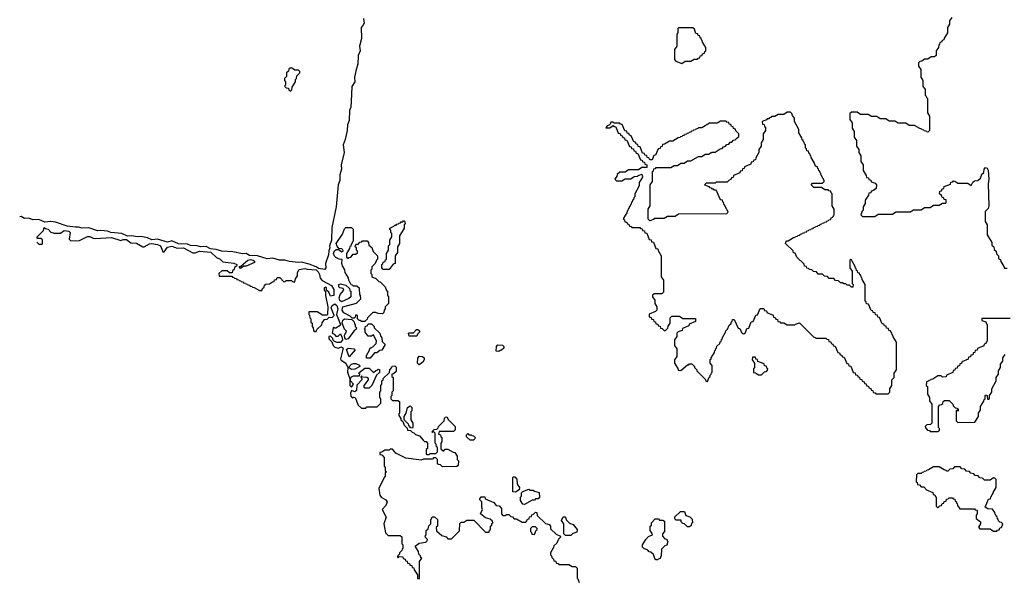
# Model space of a CAD drawing. Extents: x 2889633 to 3052318, y 540750 to 918690.
# Tile 119 of 256: x 2921273 to 2930154, y 706425 to 711475. Entities that reach past the tile are written whole.
import ezdxf

# ---------------------------------------------------------------- set-up
doc = ezdxf.new("R2010")
doc.units = 0

msp = doc.modelspace()

# ---------------------------------------------------------------- linework, layer by layer
at = {"layer": '0CON02XD'}
for points in [[(2924372.5, 711485), (2924378.8, 711445), (2924368.3, 711421.7), (2924352.5, 711405), (2924356.4, 711306.4), (2924336.7, 711235), (2924343.3, 711195), (2924327, 711153), (2924323.3, 711075), (2924306.7, 711025), (2924293.3, 710955), (2924296.7, 710915), (2924268.3, 710871.7), (2924263.6, 710736.4), (2924258.8, 710685), (2924246.7, 710655), (2924243.8, 710565), (2924230, 710525), (2924226.7, 710475), (2924210, 710395), (2924190, 710345), (2924198.8, 710275), (2924173.3, 710165), (2924174, 710125), (2924160, 710075), (2924160.8, 710025), (2924146.7, 709985), (2924128.8, 709785), (2924089.3, 709600.7), (2924086.2, 709485), (2924066.7, 709435), (2924070, 709415), (2924060.7, 709389.3), (2924058.3, 709351.7), (2924032.5, 709275), (2924033.3, 709235), (2924025, 709220), (2923968.3, 709228.3), (2923946.1, 709246.1), (2923885, 709270), (2923815, 709286.7), (2923785, 709283.3), (2923705, 709292), (2923665, 709306.2), (2923615, 709303.8), (2923555, 709323.8), (2923505, 709318), (2923417, 709343), (2923345, 709348), (2923315, 709363.8), (2923282.7, 709362.7), (2923195, 709379.2), (2923095, 709386), (2923045, 709401.2), (2922995, 709406.7), (2922955, 709428.8), (2922905, 709426.2), (2922873.9, 709433.9), (2922815, 709436), (2922785, 709448), (2922703.8, 709453.8), (2922645, 709478.8), (2922605, 709466.2), (2922515, 709493.3), (2922465, 709488), (2922425, 709506), (2922365, 709518), (2922335, 709514), (2922285, 709523.8), (2922245, 709522.5), (2922195, 709546.2), (2922095, 709553.8), (2922065, 709566.2), (2922005, 709573.8), (2921975, 709568.8), (2921896.4, 709596.4), (2921835, 709593.3), (2921803.6, 709603.6), (2921775, 709602), (2921702.3, 709612.3), (2921595, 709648.8), (2921555, 709653.8), (2921499.3, 709649.3), (2921445, 709673.3), (2921395, 709668.8), (2921353.6, 709683.6), (2921315, 709680), (2921285, 709698.8), (2921273, 709695.2)], [(2929680, 711495), (2929660, 711465), (2929660, 711435), (2929640, 711405), (2929640, 711355), (2929611.7, 711308.3), (2929608.3, 711291.7), (2929591.7, 711288.3), (2929588.3, 711271.7), (2929571.7, 711268.3), (2929568.3, 711251.7), (2929561.7, 711248.3), (2929560, 711225), (2929540, 711195), (2929538.3, 711151.7), (2929525, 711140), (2929495, 711140), (2929465, 711120), (2929435, 711120), (2929408.3, 711101.7), (2929391.7, 711098.3), (2929380, 711085), (2929380, 711055), (2929400, 711025), (2929400, 710955), (2929420, 710925), (2929420, 710875), (2929440, 710845), (2929440, 710795), (2929450, 710785)], [(2927245, 711080), (2927275, 711100), (2927325, 711100), (2927355, 711120), (2927385, 711120), (2927391.7, 711128.3), (2927408.3, 711131.7), (2927411.7, 711148.3), (2927428.3, 711151.7), (2927431.7, 711168.3), (2927448.3, 711171.7), (2927451.7, 711188.3), (2927460, 711195), (2927460, 711225), (2927431.7, 711271.7), (2927428.3, 711288.3), (2927421.7, 711291.7), (2927418.3, 711308.3), (2927411.7, 711311.7), (2927408.3, 711328.3), (2927391.7, 711331.7), (2927388.3, 711348.3), (2927371.7, 711351.7), (2927358.3, 711388.3), (2927345, 711400), (2927215, 711400), (2927210, 711395), (2927210, 711355), (2927200, 711345), (2927200, 711235), (2927180, 711205), (2927180, 711115), (2927191.7, 711101.7), (2927245, 711080)], [(2923715, 710830), (2923728.3, 710841.7), (2923730, 710865), (2923760, 710915), (2923760, 710935), (2923770, 710945), (2923771.7, 710968.3), (2923800, 710995), (2923798.3, 711008.3), (2923788.3, 711018.3), (2923755, 711020), (2923725, 711040), (2923711.7, 711038.3), (2923701.7, 711028.3), (2923698.3, 711011.7), (2923680, 710995), (2923678.3, 710961.7), (2923660, 710945), (2923660, 710925), (2923670, 710915), (2923670, 710885), (2923660, 710875), (2923675, 710860), (2923698.3, 710858.3), (2923701.7, 710841.7), (2923715, 710830)], [(2929450, 710785), (2929451.7, 710771.7), (2929460, 710765), (2929460, 710635), (2929480, 710605), (2929480, 710475), (2929465, 710460), (2929451.7, 710461.7), (2929448.3, 710468.3), (2929431.7, 710471.7), (2929428.3, 710478.3), (2929411.7, 710481.7), (2929408.3, 710488.3), (2929391.7, 710491.7), (2929345, 710520), (2929295, 710520), (2929265, 710540), (2929195, 710540), (2929165, 710560), (2929115, 710560), (2929085, 710580), (2929035, 710580), (2929005, 710600), (2928955, 710600), (2928925, 710620), (2928855, 710620), (2928825, 710640), (2928775, 710640), (2928761.7, 710628.3), (2928760, 710575), (2928780, 710545), (2928780, 710495), (2928800, 710465), (2928800, 710415), (2928820, 710385), (2928820, 710335), (2928840, 710305), (2928840, 710275), (2928860, 710245), (2928860, 710195), (2928880, 710165), (2928880, 710115), (2928908.3, 710068.3), (2928911.7, 710051.7), (2928928.3, 710048.3), (2928931.7, 710031.7), (2928948.3, 710028.3), (2928951.7, 710011.7), (2928988.3, 709998.3), (2929000, 709985), (2928998.3, 709951.7), (2928968.3, 709931.7), (2928951.7, 709928.3), (2928948.3, 709911.7), (2928931.7, 709908.3), (2928928.3, 709891.7), (2928900, 709845), (2928900, 709815), (2928880, 709785), (2928880, 709755), (2928871.7, 709748.3), (2928860, 709715), (2928875, 709700), (2928985, 709700), (2929015, 709720), (2929145, 709720), (2929175, 709740), (2929305, 709740), (2929335, 709760), (2929405, 709760), (2929435, 709780), (2929485, 709780), (2929515, 709800), (2929565, 709800), (2929595, 709820), (2929625, 709820), (2929630, 709825), (2929628.3, 709848.3), (2929611.7, 709851.7), (2929608.3, 709868.3), (2929591.7, 709871.7), (2929588.3, 709888.3), (2929570, 709905), (2929571.7, 709928.3), (2929588.3, 709931.7), (2929591.7, 709948.3), (2929608.3, 709951.7), (2929611.7, 709968.3), (2929668.3, 709991.7), (2929671.7, 710008.3), (2929688.3, 710011.7), (2929695, 710020), (2929708.3, 710018.3), (2929735, 710000), (2929825, 710000), (2929855, 709980), (2929870, 710010), (2929885, 710020), (2929915, 710022.5), (2929940, 710045), (2929949.3, 710080.7), (2929967.5, 710095), (2929973, 710127), (2929985, 710140), (2930000, 710135), (2930007, 710117), (2930012.5, 710035), (2930007.5, 709995), (2930012.5, 709795), (2930008.3, 709771.7), (2929980, 709745), (2929980, 709655), (2930000, 709625), (2930000, 709535), (2930040, 709465), (2930041.7, 709441.7), (2930060, 709425), (2930061.7, 709401.7), (2930080, 709385), (2930081.7, 709361.7), (2930100, 709345), (2930101.7, 709321.7), (2930118.3, 709308.3), (2930121.7, 709291.7), (2930148.3, 709248.3), (2930151.7, 709231.7), (2930178.3, 709231.7)], [(2929105, 708100), (2929120, 708115), (2929120, 708145), (2929140, 708175), (2929140, 708225), (2929160, 708245), (2929160, 708285), (2929180, 708315), (2929180, 708565), (2929151.7, 708611.7), (2929148.3, 708628.3), (2929141.7, 708631.7), (2929138.3, 708648.3), (2929131.7, 708651.7), (2929128.3, 708668.3), (2929111.7, 708671.7), (2929108.3, 708688.3), (2929091.7, 708691.7), (2929088.3, 708708.3), (2929071.7, 708711.7), (2929068.3, 708728.3), (2929051.7, 708731.7), (2929028.3, 708788.3), (2929011.7, 708791.7), (2929008.3, 708808.3), (2928991.7, 708811.7), (2928988.3, 708828.3), (2928971.7, 708831.7), (2928968.3, 708848.3), (2928951.7, 708851.7), (2928928.3, 708908.3), (2928911.7, 708911.7), (2928908.3, 708928.3), (2928900, 708935), (2928900, 709085), (2928871.7, 709131.7), (2928868.3, 709148.3), (2928861.7, 709151.7), (2928858.3, 709168.3), (2928851.7, 709171.7), (2928848.3, 709188.3), (2928831.7, 709191.7), (2928828.3, 709208.3), (2928821.7, 709211.7), (2928818.3, 709228.3), (2928811.7, 709231.7), (2928808.3, 709248.3), (2928780, 709295), (2928778.3, 709308.3), (2928765, 709310), (2928760, 709305), (2928760, 709235), (2928780, 709205), (2928780, 709095), (2928790, 709085), (2928788.3, 709061.7), (2928775, 709060), (2928758.3, 709078.3), (2928735, 709080), (2928725, 709090), (2928705, 709090), (2928695, 709100), (2928675, 709100), (2928658.3, 709118.3), (2928631.7, 709121.7), (2928615, 709140), (2928575, 709140), (2928558.3, 709158.3), (2928531.7, 709161.7), (2928515, 709180), (2928475, 709180), (2928458.3, 709198.3), (2928431.7, 709201.7), (2928418.3, 709218.3), (2928395, 709220), (2928388.3, 709228.3), (2928371.7, 709231.7), (2928368.3, 709248.3), (2928351.7, 709251.7), (2928348.3, 709268.3), (2928281.7, 709331.7), (2928268.3, 709368.3), (2928251.7, 709371.7), (2928248.3, 709388.3), (2928180, 709455), (2928181.7, 709468.3), (2928191.7, 709478.3), (2928205, 709480), (2928251.7, 709508.3), (2928268.3, 709511.7), (2928271.7, 709518.3), (2928288.3, 709521.7), (2928291.7, 709528.3), (2928308.3, 709531.7), (2928311.7, 709538.3), (2928328.3, 709541.7), (2928331.7, 709548.3), (2928348.3, 709551.7), (2928351.7, 709558.3), (2928368.3, 709561.7), (2928371.7, 709568.3), (2928388.3, 709571.7), (2928391.7, 709578.3), (2928408.3, 709581.7), (2928411.7, 709588.3), (2928428.3, 709591.7), (2928431.7, 709598.3), (2928448.3, 709601.7), (2928451.7, 709608.3), (2928468.3, 709611.7), (2928471.7, 709618.3), (2928488.3, 709621.7), (2928491.7, 709628.3), (2928508.3, 709631.7), (2928511.7, 709638.3), (2928528.3, 709641.7), (2928531.7, 709648.3), (2928548.3, 709651.7), (2928551.7, 709658.3), (2928568.3, 709661.7), (2928571.7, 709668.3), (2928588.3, 709671.7), (2928591.7, 709688.3), (2928608.3, 709691.7), (2928611.7, 709708.3), (2928620, 709715), (2928620, 709765), (2928600, 709795), (2928600, 709905), (2928591.7, 709911.7), (2928588.3, 709928.3), (2928571.7, 709931.7), (2928565, 709940), (2928535, 709940), (2928505, 709960), (2928435, 709960), (2928410, 709985), (2928425, 710000), (2928515, 710000), (2928530, 710015), (2928530, 710025), (2928501.7, 710071.7), (2928498.3, 710088.3), (2928491.7, 710091.7), (2928488.3, 710108.3), (2928481.7, 710111.7), (2928478.3, 710128.3), (2928471.7, 710131.7), (2928468.3, 710148.3), (2928451.7, 710151.7), (2928440, 710185), (2928411.7, 710231.7), (2928408.3, 710248.3), (2928401.7, 710251.7), (2928398.3, 710268.3), (2928391.7, 710271.7), (2928388.3, 710288.3), (2928371.7, 710291.7), (2928368.3, 710308.3), (2928360, 710315), (2928360, 710345), (2928351.7, 710351.7), (2928348.3, 710368.3), (2928341.7, 710371.7), (2928338.3, 710388.3), (2928331.7, 710391.7), (2928328.3, 710408.3), (2928300, 710455), (2928300, 710485), (2928260, 710555), (2928260, 710585), (2928241.7, 710611.7), (2928238.3, 710628.3), (2928225, 710640), (2928195, 710640), (2928165, 710620), (2928115, 710620), (2928085, 710600), (2928055, 710600), (2928048.3, 710591.7), (2928035, 710590), (2928028.3, 710581.7), (2928015, 710580), (2928008.3, 710571.7), (2927970, 710555), (2927971.7, 710531.7), (2927988.3, 710528.3), (2927991.7, 710511.7), (2928000, 710505), (2928000, 710475), (2927980, 710445), (2927980, 710395), (2927960, 710365), (2927960, 710335), (2927940, 710305), (2927940, 710275), (2927911.7, 710228.3), (2927908.3, 710211.7), (2927891.7, 710208.3), (2927888.3, 710191.7), (2927871.7, 710188.3), (2927868.3, 710171.7), (2927811.7, 710148.3), (2927808.3, 710131.7), (2927791.7, 710128.3), (2927788.3, 710111.7), (2927771.7, 710108.3), (2927768.3, 710091.7), (2927711.7, 710068.3), (2927708.3, 710051.7), (2927691.7, 710048.3), (2927688.3, 710031.7), (2927671.7, 710028.3), (2927655, 710010), (2927555, 710010), (2927545, 710000), (2927465, 710000), (2927450, 709985), (2927488.3, 709968.3), (2927495, 709960), (2927508.3, 709958.3), (2927515, 709950), (2927528.3, 709948.3), (2927535, 709940), (2927548.3, 709938.3), (2927558.3, 709928.3), (2927591.7, 709851.7), (2927608.3, 709848.3), (2927611.7, 709831.7), (2927618.3, 709828.3), (2927621.7, 709811.7), (2927628.3, 709808.3), (2927631.7, 709791.7), (2927660, 709745), (2927658.3, 709731.7), (2927648.3, 709721.7), (2927215, 709720), (2927185, 709700), (2927115, 709700), (2927085, 709680), (2926995, 709680), (2926988.3, 709671.7), (2926955, 709660), (2926940, 709675), (2926940, 709765), (2926960, 709795), (2926960, 709985), (2926980, 710015), (2926980, 710105), (2926988.3, 710111.7), (2926991.7, 710128.3), (2927008.3, 710131.7), (2927015, 710140), (2927145, 710140), (2927175, 710160), (2927205, 710160), (2927235, 710180), (2927265, 710180), (2927295, 710200), (2927325, 710200), (2927395, 710240), (2927425, 710240), (2927455, 710260), (2927485, 710260), (2927515, 710280), (2927545, 710280), (2927591.7, 710308.3), (2927608.3, 710311.7), (2927621.7, 710328.3), (2927640, 710335), (2927651.7, 710348.3), (2927668.3, 710351.7), (2927681.7, 710368.3), (2927695, 710370), (2927711.7, 710388.3), (2927725, 710390), (2927738.3, 710401.7), (2927758.3, 710421.7), (2927760, 710445), (2927731.7, 710471.7), (2927728.3, 710488.3), (2927711.7, 710491.7), (2927708.3, 710508.3), (2927691.7, 710511.7), (2927688.3, 710528.3), (2927671.7, 710531.7), (2927668.3, 710548.3), (2927651.7, 710551.7), (2927645, 710560), (2927595, 710560), (2927565, 710540), (2927495, 710540), (2927425, 710500), (2927395, 710500), (2927388.3, 710491.7), (2927371.7, 710488.3), (2927368.3, 710481.7), (2927351.7, 710478.3), (2927348.3, 710471.7), (2927331.7, 710468.3), (2927328.3, 710461.7), (2927311.7, 710458.3), (2927308.3, 710451.7), (2927291.7, 710448.3), (2927288.3, 710441.7), (2927271.7, 710438.3), (2927268.3, 710431.7), (2927251.7, 710428.3), (2927248.3, 710421.7), (2927231.7, 710418.3), (2927228.3, 710411.7), (2927211.7, 710408.3), (2927165, 710380), (2927135, 710380), (2927088.3, 710351.7), (2927071.7, 710348.3), (2927068.3, 710331.7), (2927051.7, 710328.3), (2927048.3, 710311.7), (2927031.7, 710308.3), (2927008.3, 710251.7), (2926991.7, 710248.3), (2926978.3, 710211.7), (2926955, 710210), (2926948.3, 710228.3), (2926931.7, 710231.7), (2926928.3, 710248.3), (2926911.7, 710251.7), (2926908.3, 710268.3), (2926891.7, 710271.7), (2926868.3, 710328.3), (2926851.7, 710331.7), (2926848.3, 710348.3), (2926831.7, 710351.7), (2926828.3, 710368.3), (2926811.7, 710371.7), (2926788.3, 710428.3), (2926771.7, 710431.7), (2926768.3, 710448.3), (2926751.7, 710451.7), (2926748.3, 710468.3), (2926731.7, 710471.7), (2926708.3, 710528.3), (2926691.7, 710531.7), (2926685, 710540), (2926635, 710540), (2926625, 710550), (2926605, 710550), (2926598.3, 710531.7), (2926588.3, 710521.7), (2926571.7, 710518.3), (2926560, 710500), (2926595, 710500), (2926625, 710520), (2926631.7, 710511.7), (2926648.3, 710508.3), (2926671.7, 710451.7), (2926688.3, 710448.3), (2926691.7, 710431.7), (2926708.3, 710428.3), (2926711.7, 710411.7), (2926728.3, 710408.3), (2926731.7, 710391.7), (2926748.3, 710388.3), (2926771.7, 710331.7), (2926788.3, 710328.3), (2926791.7, 710311.7), (2926808.3, 710308.3), (2926811.7, 710291.7), (2926828.3, 710288.3), (2926831.7, 710271.7), (2926848.3, 710268.3), (2926871.7, 710211.7), (2926888.3, 710208.3), (2926891.7, 710191.7), (2926908.3, 710188.3), (2926911.7, 710171.7), (2926930, 710165), (2926928.3, 710141.7), (2926885, 710140), (2926855, 710120), (2926765, 710120), (2926735, 710100), (2926685, 710100), (2926661.7, 710078.3), (2926658.3, 710061.7), (2926640, 710035), (2926655, 710020), (2926705, 710020), (2926735, 710040), (2926785, 710040), (2926815, 710060), (2926848.3, 710061.7)], [(2926848.3, 710061.7), (2926851.7, 710068.3), (2926885, 710080), (2926890, 710055), (2926860, 710005), (2926860, 709975), (2926820, 709905), (2926820, 709875), (2926811.7, 709868.3), (2926808.3, 709851.7), (2926801.7, 709848.3), (2926798.3, 709831.7), (2926791.7, 709828.3), (2926788.3, 709811.7), (2926781.7, 709808.3), (2926778.3, 709791.7), (2926771.7, 709788.3), (2926768.3, 709771.7), (2926761.7, 709768.3), (2926758.3, 709751.7), (2926751.7, 709748.3), (2926748.3, 709731.7), (2926720, 709685), (2926720, 709675), (2926728.3, 709668.3), (2926731.7, 709651.7), (2926748.3, 709648.3), (2926751.7, 709631.7), (2926768.3, 709628.3), (2926771.7, 709611.7), (2926788.3, 709608.3), (2926795, 709600), (2926865, 709600), (2926871.7, 709591.7), (2926888.3, 709588.3), (2926891.7, 709571.7), (2926908.3, 709568.3), (2926911.7, 709551.7), (2926928.3, 709548.3), (2926951.7, 709491.7), (2926968.3, 709488.3), (2926971.7, 709471.7), (2926988.3, 709468.3), (2927011.7, 709411.7), (2927028.3, 709408.3), (2927031.7, 709391.7), (2927060, 709345), (2927060, 709155), (2927080, 709125), (2927080, 709015), (2927065, 709000), (2926995, 709000), (2926981.7, 708988.3), (2926980, 708975), (2927000, 708945), (2927000, 708915), (2927020, 708885), (2927020, 708855), (2927008.3, 708841.7), (2926951.7, 708818.3), (2926950, 708795), (2926968.3, 708788.3), (2926971.7, 708771.7), (2926988.3, 708768.3), (2926991.7, 708751.7), (2927008.3, 708748.3), (2927011.7, 708731.7), (2927028.3, 708728.3), (2927031.7, 708711.7), (2927048.3, 708708.3), (2927051.7, 708691.7), (2927068.3, 708688.3), (2927085, 708670), (2927098.3, 708671.7), (2927118.3, 708691.7), (2927121.7, 708708.3), (2927140, 708735), (2927140, 708785), (2927155, 708800), (2927225, 708800), (2927255, 708780), (2927368.3, 708778.3), (2927368.3, 708751.7), (2927311.7, 708728.3), (2927308.3, 708711.7), (2927251.7, 708688.3), (2927248.3, 708671.7), (2927211.7, 708658.3), (2927200, 708645), (2927200, 708615), (2927180, 708585), (2927180, 708535), (2927200, 708505), (2927200, 708435), (2927180, 708405), (2927180, 708375), (2927208.3, 708328.3), (2927211.7, 708311.7), (2927235, 708310), (2927295, 708360), (2927308.3, 708361.7), (2927315, 708370), (2927335, 708370), (2927360, 708345), (2927360, 708335), (2927380, 708315), (2927380, 708305), (2927458.3, 708228.3), (2927461.7, 708211.7), (2927475, 708210), (2927491.7, 708248.3), (2927500, 708255), (2927501.7, 708268.3), (2927510, 708275), (2927511.7, 708288.3), (2927520, 708295), (2927520, 708355), (2927500, 708375), (2927501.7, 708408.3), (2927508.3, 708411.7), (2927510, 708425), (2927538.3, 708471.7), (2927541.7, 708488.3), (2927548.3, 708491.7), (2927551.7, 708508.3), (2927558.3, 708511.7), (2927561.7, 708528.3), (2927588.3, 708551.7), (2927591.7, 708568.3), (2927598.3, 708571.7), (2927601.7, 708588.3), (2927608.3, 708591.7), (2927611.7, 708608.3), (2927640, 708655), (2927641.7, 708668.3), (2927658.3, 708681.7), (2927671.7, 708718.3), (2927688.3, 708731.7), (2927691.7, 708748.3), (2927698.3, 708751.7), (2927701.7, 708768.3), (2927718.3, 708768.3), (2927751.7, 708691.7), (2927768.3, 708688.3), (2927781.7, 708651.7), (2927791.7, 708641.7), (2927805, 708640), (2927818.3, 708651.7), (2927831.7, 708688.3), (2927848.3, 708691.7), (2927871.7, 708748.3), (2927888.3, 708751.7), (2927911.7, 708808.3), (2927928.3, 708811.7), (2927951.7, 708868.3), (2927985, 708870), (2927991.7, 708851.7), (2928008.3, 708848.3), (2928011.7, 708831.7), (2928068.3, 708808.3), (2928071.7, 708791.7), (2928088.3, 708788.3), (2928091.7, 708771.7), (2928108.3, 708768.3), (2928111.7, 708751.7), (2928128.3, 708748.3), (2928135, 708740), (2928165, 708740), (2928195, 708720), (2928265, 708720), (2928271.7, 708728.3), (2928305, 708740), (2928431.7, 708611.7), (2928448.3, 708608.3), (2928455, 708600), (2928545, 708600), (2928551.7, 708591.7), (2928568.3, 708588.3), (2928571.7, 708571.7), (2928588.3, 708568.3), (2928591.7, 708551.7), (2928608.3, 708548.3), (2928611.7, 708531.7), (2928628.3, 708528.3), (2928651.7, 708471.7), (2928668.3, 708468.3), (2928671.7, 708451.7), (2928688.3, 708448.3), (2928691.7, 708431.7), (2928708.3, 708428.3), (2928731.7, 708371.7), (2928748.3, 708368.3), (2928751.7, 708351.7), (2928768.3, 708348.3), (2928791.7, 708291.7), (2928808.3, 708288.3), (2928811.7, 708271.7), (2928828.3, 708268.3), (2928831.7, 708251.7), (2928848.3, 708248.3), (2928851.7, 708231.7), (2928868.3, 708228.3), (2928871.7, 708211.7), (2928888.3, 708208.3), (2928891.7, 708191.7), (2928908.3, 708188.3), (2928911.7, 708171.7), (2928928.3, 708168.3), (2928931.7, 708151.7), (2928948.3, 708148.3), (2928951.7, 708131.7), (2928968.3, 708128.3), (2928971.7, 708111.7), (2928988.3, 708108.3), (2928995, 708100), (2929105, 708100)], [(2924605, 709220), (2924551.7, 709221.7), (2924540, 709235), (2924540, 709265), (2924548.3, 709271.7), (2924551.7, 709288.3), (2924568.3, 709291.7), (2924571.7, 709308.3), (2924580, 709315), (2924580, 709365), (2924600, 709395), (2924600, 709435), (2924610, 709445), (2924610, 709485), (2924630, 709515), (2924630, 709545), (2924620, 709555), (2924620, 709575), (2924611.7, 709581.7), (2924610, 709595), (2924648.3, 709611.7), (2924655, 709620), (2924668.3, 709621.7), (2924675, 709630), (2924688.3, 709631.7), (2924695, 709640), (2924708.3, 709641.7), (2924715, 709650), (2924728.3, 709651.7), (2924735, 709660), (2924745, 709660), (2924750, 709635), (2924740, 709625), (2924740, 709595), (2924700, 709525), (2924700, 709455), (2924680, 709425), (2924680, 709375), (2924660, 709345), (2924660, 709275), (2924641.7, 709268.3), (2924605, 709220)], [(2921428.1, 709468.4), (2921445, 709450), (2921475, 709450), (2921480, 709455), (2921478.3, 709488.3), (2921465, 709500), (2921431.7, 709501.7), (2921430, 709515), (2921488.3, 709571.7), (2921495, 709600), (2921505, 709590), (2921530, 709585), (2921555, 709557.5), (2921585, 709550), (2921641.7, 709548.3), (2921675, 709573.3), (2921715, 709567.5), (2921727.5, 709555), (2921720, 709495), (2921735, 709480), (2921811.7, 709481.7), (2921885, 709517.5), (2921905, 709517.5), (2921935, 709502.5), (2921955, 709500), (2922100.7, 709510.7), (2922185, 709482.5), (2922205, 709490), (2922235, 709490), (2922275, 709460), (2922325, 709457.5), (2922383.9, 709423.9), (2922395.9, 709424.1), (2922445, 709453.3), (2922465, 709456.2), (2922516.4, 709446.4), (2922543, 709433), (2922553.6, 709403.6), (2922565, 709380), (2922575, 709380), (2922605, 709422.5), (2922645, 709432.5), (2922693.6, 709413.6), (2922750, 709415), (2922835, 709372.5), (2922855, 709372.5), (2922895, 709386.7), (2922995.9, 709375.9), (2923049.3, 709329.3), (2923080, 709315), (2923105, 709290), (2923205, 709277.5), (2923230, 709265), (2923228.3, 709251.7), (2923211.7, 709238.3), (2923208.3, 709221.7), (2923191.7, 709208.3), (2923188.3, 709191.7), (2923165, 709190), (2923145, 709210), (2923095, 709210), (2923070, 709185), (2923071.7, 709161.7), (2923185, 709160), (2923191.7, 709151.7), (2923208.3, 709148.3), (2923211.7, 709141.7), (2923228.3, 709138.3), (2923231.7, 709131.7), (2923248.3, 709128.3), (2923251.7, 709121.7), (2923268.3, 709118.3), (2923271.7, 709111.7), (2923288.3, 709108.3), (2923291.7, 709101.7), (2923308.3, 709098.3), (2923311.7, 709091.7), (2923328.3, 709088.3), (2923331.7, 709081.7), (2923348.3, 709078.3), (2923351.7, 709071.7), (2923368.3, 709068.3), (2923371.7, 709061.7), (2923388.3, 709058.3), (2923435, 709030), (2923458.3, 709031.7), (2923461.7, 709048.3), (2923478.3, 709061.7), (2923481.7, 709078.3), (2923491.7, 709088.3), (2923525, 709090), (2923551.7, 709108.3), (2923568.3, 709111.7), (2923571.7, 709128.3), (2923588.3, 709131.7), (2923595, 709150), (2923618.3, 709148.3), (2923655, 709110), (2923668.3, 709111.7), (2923675, 709120), (2923725, 709120), (2923735, 709110), (2923755, 709110), (2923760, 709135), (2923780, 709165), (2923780, 709195), (2923795, 709220), (2923845, 709230), (2923867, 709223), (2923947.5, 709217.5), (2923965, 709200), (2923977.5, 709175), (2923981.7, 709141.7), (2924001.7, 709121.7), (2924085, 709077.5), (2924105, 709040), (2924107.5, 708985), (2924075, 708980), (2924060, 709015), (2924040, 709035), (2924040, 709055), (2924035, 709060), (2924020, 709055), (2924020, 709035), (2924030, 709025), (2924030, 708985), (2924052.5, 708885), (2924050, 708815), (2924045, 708810), (2924005, 708810), (2923955, 708840), (2923881.7, 708838.3), (2923880, 708815), (2923888.3, 708808.3), (2923890, 708785), (2923900, 708775), (2923900, 708745), (2923910, 708735), (2923910, 708705), (2923920, 708695), (2923921.7, 708671.7), (2923935, 708660), (2923948.3, 708661.7), (2923951.7, 708678.3), (2923998.3, 708721.7), (2924001.7, 708738.3), (2924021.7, 708768.3), (2924047, 708773), (2924065, 708790), (2924091.7, 708788.3), (2924110, 708805), (2924082.5, 708875), (2924092.5, 708895), (2924115, 708910), (2924132.5, 708895), (2924143.3, 708865), (2924130, 708815), (2924167.5, 708725), (2924162.5, 708715), (2924125, 708690), (2924111.7, 708691.7), (2924105, 708700), (2924100, 708695), (2924090, 708645), (2924108.3, 708638.3), (2924125, 708620), (2924145, 708620), (2924165, 708640), (2924182.5, 708605), (2924183, 708587), (2924165, 708562.5), (2924135, 708562.5), (2924111.7, 708571.7), (2924101.7, 708581.7), (2924098.3, 708598.3), (2924075, 708620), (2924060, 708615), (2924062.5, 708595), (2924088.3, 708568.3), (2924100, 708535), (2924115, 708520), (2924145, 708510), (2924175, 708522.5), (2924191.7, 708511.7), (2924167.5, 708415), (2924173.6, 708403.6), (2924213.3, 708375), (2924232.5, 708335), (2924230, 708295), (2924250, 708235), (2924250, 708175), (2924265, 708160), (2924282.5, 708185), (2924257.5, 708215), (2924257.5, 708235), (2924267, 708253), (2924285, 708262.5), (2924338.3, 708261.7), (2924340, 708275), (2924331.7, 708288.3), (2924385, 708330), (2924425, 708330), (2924465, 708290), (2924485, 708310), (2924498.3, 708311.7), (2924505, 708320), (2924518.3, 708318.3), (2924518.3, 708291.7), (2924491.7, 708268.3), (2924450, 708175), (2924425, 708150), (2924385, 708150), (2924380, 708155), (2924380, 708175), (2924420, 708225), (2924418.3, 708238.3), (2924405, 708247.5), (2924365, 708250), (2924355, 708260), (2924350, 708245), (2924358.3, 708238.3), (2924360, 708225), (2924313, 708177), (2924310.7, 708129.3), (2924295, 708117.5), (2924265, 708130), (2924257.5, 708105), (2924258.3, 708078.3), (2924275, 708060), (2924285, 708070), (2924300, 708065), (2924326.4, 707996.4), (2924355, 707970), (2924395, 707970), (2924405, 707980), (2924498.3, 707981.7), (2924530, 708015), (2924530, 708055), (2924520, 708065), (2924520, 708115), (2924530, 708125), (2924530, 708175), (2924540, 708185), (2924540, 708215), (2924550, 708225), (2924551.7, 708238.3), (2924608.3, 708291.7), (2924610, 708315), (2924630, 708335), (2924631.7, 708348.3), (2924655, 708350), (2924668.3, 708338.3), (2924668.3, 708301.7), (2924645, 708280), (2924630, 708275), (2924630, 708255), (2924640, 708245), (2924640, 708125), (2924630, 708115), (2924630, 708085), (2924620, 708075), (2924620, 708055), (2924635, 708040), (2924685, 708040), (2924698.3, 708028.3), (2924700, 707925), (2924693, 707917), (2924693, 707903), (2924710, 707875), (2924710, 707865), (2924728.3, 707848.3), (2924740, 707815), (2924768.3, 707788.3), (2924771.7, 707771.7), (2924798.3, 707768.3), (2924811.7, 707751.7), (2924828.3, 707748.3), (2924841.7, 707731.7), (2924878.3, 707718.3), (2924911.7, 707681.7), (2924925, 707670), (2924938.3, 707668.3), (2924950, 707655), (2924950, 707605), (2924940, 707595), (2924940, 707555), (2924945, 707550), (2924965, 707550), (2924975, 707560), (2925025, 707560), (2925040, 707575), (2925040, 707615), (2925031.7, 707621.7), (2925030, 707645), (2925020, 707655), (2925020, 707745), (2925005, 707760), (2924995, 707750), (2924990, 707755), (2925011.7, 707778.3), (2925035, 707780), (2925048.3, 707791.7), (2925050, 707805), (2925100, 707855), (2925103, 707877), (2925111.7, 707888.3), (2925125, 707890), (2925140, 707865), (2925200, 707805), (2925200, 707775), (2925185, 707760), (2925055, 707760), (2925050, 707735), (2925068.3, 707728.3), (2925071.7, 707711.7), (2925080, 707705), (2925080, 707665), (2925070, 707655), (2925071.7, 707601.7), (2925095, 707580), (2925111.7, 707598.3), (2925135, 707600), (2925181.7, 707571.7), (2925198.3, 707568.3), (2925220, 707535), (2925220, 707505), (2925230, 707495), (2925228.3, 707451.7), (2925215, 707442.5), (2925085, 707440), (2925068.3, 707458.3), (2925051.7, 707461.7), (2925041.7, 707471.7), (2925040, 707505), (2925025, 707520), (2925005, 707520), (2924995, 707510), (2924915, 707510), (2924895, 707500), (2924873, 707503), (2924755, 707517.5), (2924665, 707562.5), (2924635, 707600), (2924615, 707600), (2924605, 707590), (2924565, 707590), (2924538.3, 707571.7), (2924521.7, 707568.3), (2924521.7, 707551.7), (2924538.3, 707548.3), (2924560, 707525), (2924560, 707445), (2924570, 707435), (2924570, 707405), (2924580, 707395), (2924570, 707385), (2924570, 707355), (2924560, 707345), (2924513.3, 707245), (2924522.5, 707185), (2924532.5, 707165), (2924575, 707142.5), (2924587.5, 707125), (2924575, 707090), (2924542.5, 707055), (2924577.5, 706985), (2924556.7, 706925), (2924573, 706843), (2924595, 706820), (2924705, 706820), (2924718.3, 706808.3), (2924720, 706745), (2924730, 706735), (2924730, 706705), (2924721.7, 706698.3), (2924720, 706685), (2924700, 706665), (2924698.3, 706651.7), (2924680, 706635), (2924680, 706625), (2924685, 706620), (2924695, 706630), (2924728.3, 706628.3), (2924731.7, 706611.7), (2924748.3, 706608.3), (2924751.7, 706591.7), (2924768.3, 706588.3), (2924771.7, 706571.7), (2924788.3, 706568.3), (2924791.7, 706551.7), (2924808.3, 706548.3), (2924811.7, 706531.7), (2924828.3, 706528.3), (2924831.7, 706511.7), (2924860, 706465), (2924861.7, 706431.7), (2924875, 706430), (2924880, 706435), (2924880, 706585), (2924900, 706615), (2924891.7, 706621.7), (2924888.3, 706638.3), (2924871.7, 706651.7), (2924870, 706675), (2924840, 706725), (2924875, 706750), (2924935, 706760), (2924948.3, 706771.7), (2924950, 706785), (2924931.7, 706801.7), (2924930, 706815), (2924940, 706825), (2924940, 706865), (2924958.3, 706881.7), (2924961.7, 706908.3), (2924980, 706925), (2924980, 706965), (2924988.3, 706971.7), (2924991.7, 706988.3), (2925015, 706990), (2925040, 706965), (2925040, 706905), (2925030, 706895), (2925031.7, 706861.7), (2925081.7, 706821.7), (2925118.3, 706808.3), (2925135, 706790), (2925168.3, 706791.7), (2925238.3, 706861.7), (2925241.7, 706928.3), (2925255, 706940), (2925278.3, 706941.7), (2925305, 706960), (2925368.3, 706958.3), (2925475, 706850), (2925508.3, 706851.7), (2925511.7, 706868.3), (2925520, 706875), (2925520, 706905), (2925530, 706915)], [(2924385, 708750), (2924355, 708750), (2924345, 708760), (2924335, 708760), (2924320, 708775), (2924320, 708805), (2924315, 708810), (2924301.7, 708808.3), (2924298.3, 708791.7), (2924288.3, 708781.7), (2924271.7, 708781.7), (2924255, 708800), (2924195, 708830), (2924180, 708855), (2924187.5, 708882.5), (2924311.7, 708918.3), (2924350, 708955), (2924347.5, 708985), (2924340, 708995), (2924338.3, 709048.3), (2924315, 709070), (2924285, 709070), (2924275, 709080), (2924261.7, 709081.7), (2924243, 709123), (2924240, 709145), (2924210, 709195), (2924207, 709217), (2924183, 709253), (2924177.5, 709275), (2924180, 709310), (2924153, 709313), (2924125, 709327.5), (2924111.7, 709341.7), (2924103.9, 709363.9), (2924111.7, 709388.3), (2924128.3, 709401.7), (2924151.7, 709401.7), (2924175, 709380), (2924190, 709385), (2924188.3, 709398.3), (2924178.3, 709408.3), (2924151.7, 709411.7), (2924135, 709430), (2924127.5, 709455), (2924185, 709540), (2924203, 709587), (2924215, 709600), (2924265, 709600), (2924280, 709585), (2924280, 709475), (2924271.7, 709468.3), (2924268.3, 709451.7), (2924261.7, 709448.3), (2924258.3, 709431.7), (2924251.7, 709428.3), (2924248.3, 709411.7), (2924220, 709365), (2924221.7, 709331.7), (2924235, 709320), (2924241.7, 709328.3), (2924258.3, 709331.7), (2924281.7, 709358.3), (2924305, 709360), (2924318.3, 709371.7), (2924320, 709385), (2924310, 709395), (2924310, 709415), (2924300, 709425), (2924301.7, 709438.3), (2924311.7, 709448.3), (2924325, 709450), (2924341.7, 709468.3), (2924358.3, 709471.7), (2924365, 709480), (2924408.3, 709478.3), (2924420, 709465), (2924421.7, 709441.7), (2924448.3, 709418.3), (2924461.7, 709381.7), (2924500, 709345), (2924500, 709315), (2924490, 709305), (2924480, 709275), (2924450, 709245), (2924450, 709225), (2924440, 709215), (2924440, 709185), (2924450, 709175), (2924450, 709155), (2924485, 709140), (2924511.7, 709111.7), (2924525, 709110), (2924570, 709065), (2924581.7, 709031.7), (2924590, 709025), (2924590, 708985), (2924600, 708975), (2924600, 708915), (2924570, 708885), (2924570, 708865), (2924560, 708855), (2924558.3, 708831.7), (2924545, 708820), (2924505, 708822.5), (2924485, 708832.5), (2924458.3, 708831.7), (2924410, 708785), (2924408.3, 708771.7), (2924385, 708750)], [(2923265, 709230), (2923251.7, 709248.3), (2923268.3, 709251.7), (2923330, 709305), (2923355, 709310), (2923380, 709305), (2923390, 709295), (2923390, 709285), (2923315, 709250), (2923295, 709250), (2923265, 709230)], [(2924175, 708927.5), (2924160.8, 708940.8), (2924153.9, 708966.1), (2924164.2, 708995.8), (2924197.5, 709035), (2924190, 709050), (2924160, 709055), (2924150, 709065), (2924150, 709085), (2924165, 709092.5), (2924215, 709080), (2924248.3, 709048.3), (2924251.7, 709031.7), (2924260, 709025), (2924260, 708975), (2924240.7, 708959.3), (2924175, 708927.5)], [(2924215, 708590), (2924206.7, 708605), (2924203.3, 708625), (2924220, 708665), (2924202.3, 708682.3), (2924182.5, 708735), (2924186.7, 708765), (2924203.6, 708776.4), (2924268.3, 708768.3), (2924288.3, 708748.3), (2924291.7, 708731.7), (2924300, 708725), (2924300, 708705), (2924310, 708695), (2924308.3, 708681.7), (2924287, 708663), (2924235, 708593.8), (2924215, 708590)], [(2930205, 708780), (2929951.7, 708778.3), (2929951.7, 708761.7), (2929988.3, 708748.3), (2929991.7, 708731.7), (2930000, 708725), (2930000, 708575), (2929991.7, 708568.3), (2929988.3, 708551.7), (2929971.7, 708548.3), (2929968.3, 708531.7), (2929911.7, 708508.3), (2929908.3, 708491.7), (2929891.7, 708488.3), (2929888.3, 708471.7), (2929871.7, 708468.3), (2929868.3, 708451.7), (2929851.7, 708448.3), (2929848.3, 708431.7), (2929831.7, 708428.3), (2929828.3, 708411.7), (2929771.7, 708388.3), (2929768.3, 708371.7), (2929751.7, 708368.3), (2929748.3, 708351.7), (2929731.7, 708348.3), (2929728.3, 708331.7), (2929711.7, 708328.3), (2929708.3, 708311.7), (2929691.7, 708308.3), (2929688.3, 708291.7), (2929631.7, 708268.3), (2929628.3, 708251.7), (2929595, 708250), (2929585, 708260), (2929555, 708260), (2929508.3, 708231.7), (2929491.7, 708228.3), (2929488.3, 708221.7), (2929471.7, 708218.3), (2929468.3, 708211.7), (2929451.7, 708208.3), (2929450, 708175), (2929460, 708165), (2929460, 708095), (2929480, 708065), (2929480, 708035), (2929500, 708005), (2929500, 707835), (2929488.3, 707821.7), (2929455, 707820), (2929440, 707805), (2929441.7, 707791.7), (2929461.7, 707771.7), (2929478.3, 707768.3), (2929485, 707760), (2929555, 707760), (2929568.3, 707771.7), (2929570, 707785), (2929560, 707795), (2929560, 707985), (2929571.7, 707998.3), (2929588.3, 708001.7), (2929598.3, 708011.7), (2929601.7, 708028.3), (2929615, 708040), (2929655, 708040), (2929690, 708005), (2929691.7, 707991.7), (2929711.7, 707971.7), (2929728.3, 707968.3), (2929738.3, 707958.3), (2929738.3, 707941.7), (2929725, 707950), (2929720, 707945), (2929720, 707855), (2929735, 707840), (2929888.3, 707841.7), (2929920, 707895), (2929920, 707925), (2929940, 707955), (2929940, 707985), (2929968.3, 708031.7), (2929971.7, 708048.3), (2929980, 708055), (2929980, 708085), (2929985, 708090), (2930000, 708085), (2930001.7, 708051.7), (2930015, 708050), (2930020, 708055), (2930020, 708085), (2930040, 708115), (2930040, 708145), (2930080, 708215), (2930080, 708245), (2930100, 708275), (2930100, 708305), (2930120, 708335), (2930120, 708365), (2930140, 708395), (2930140, 708425), (2930160, 708455)], [(2924435, 708420), (2924401.7, 708421.7), (2924400, 708445), (2924428.3, 708491.7), (2924431.7, 708508.3), (2924441.7, 708518.3), (2924458.3, 708521.7), (2924488.3, 708551.7), (2924490, 708575), (2924465, 708630), (2924445, 708620), (2924415, 708620), (2924390, 708655), (2924390, 708675), (2924380, 708685), (2924388.3, 708691.7), (2924391.7, 708708.3), (2924408.3, 708711.7), (2924415, 708730), (2924445, 708730), (2924470, 708705), (2924470, 708695), (2924520, 708645), (2924530, 708615), (2924540, 708605), (2924541.7, 708571.7), (2924570, 708545), (2924538.3, 708491.7), (2924521.7, 708488.3), (2924495, 708470), (2924471.7, 708468.3), (2924435, 708420)], [(2924855, 708620), (2924785, 708620), (2924780, 708645), (2924785, 708650), (2924825, 708650), (2924851.7, 708678.3), (2924865, 708680), (2924878.3, 708668.3), (2924880, 708655), (2924861.7, 708638.3), (2924855, 708620)], [(2924245, 708433.3), (2924222, 708498), (2924235, 708510), (2924290, 708505), (2924297.5, 708495), (2924245, 708433.3)], [(2925595, 708480), (2925570, 708485), (2925573, 708527), (2925585, 708540), (2925628.3, 708538.3), (2925640, 708525), (2925638.3, 708511.7), (2925618.3, 708491.7), (2925605, 708490), (2925595, 708480)], [(2924875, 708360), (2924860, 708375), (2924865, 708420), (2924875, 708437.5), (2924907, 708437), (2924920, 708425), (2924920, 708405), (2924910, 708385), (2924875, 708360)], [(2927965, 708270), (2927991.7, 708298.3), (2928008.3, 708301.7), (2928018.3, 708311.7), (2928020, 708325), (2928011.7, 708331.7), (2928008.3, 708348.3), (2927991.7, 708351.7), (2927988.3, 708368.3), (2927931.7, 708391.7), (2927928.3, 708408.3), (2927911.7, 708411.7), (2927908.3, 708428.3), (2927881.7, 708428.3), (2927880, 708405), (2927900, 708375), (2927900, 708335), (2927890, 708325), (2927891.7, 708291.7), (2927908.3, 708288.3), (2927935, 708270), (2927965, 708270)], [(2924265, 708317.5), (2924240, 708335), (2924264.3, 708365.7), (2924285, 708373.8), (2924305, 708373.3), (2924336.4, 708356.4), (2924340, 708345), (2924295, 708322.5), (2924265, 708317.5)], [(2924815, 707790), (2924801.7, 707791.7), (2924781.7, 707811.7), (2924780, 707825), (2924740, 707865), (2924740, 707895), (2924760, 707925), (2924770, 707975), (2924795, 707990), (2924810, 707975), (2924810, 707945), (2924800, 707935), (2924800, 707865), (2924820, 707835), (2924820, 707795), (2924815, 707790)], [(2925365, 707680), (2925335, 707680), (2925301.7, 707711.7), (2925301.7, 707728.3), (2925315, 707740), (2925325, 707730), (2925345, 707730), (2925351.7, 707721.7), (2925365, 707720), (2925380, 707705), (2925378.3, 707691.7), (2925365, 707680)], [(2930085, 706860), (2930091.7, 706868.3), (2930108.3, 706871.7), (2930111.7, 706888.3), (2930128.3, 706891.7), (2930140, 706925), (2930128.3, 706938.3), (2930111.7, 706941.7), (2930101.7, 706951.7), (2930098.3, 706968.3), (2930091.7, 706971.7), (2930088.3, 706988.3), (2930081.7, 706991.7), (2930078.3, 707008.3), (2930071.7, 707011.7), (2930068.3, 707028.3), (2930048.3, 707058.3), (2930005, 707060), (2929980, 707075), (2930011.7, 707148.3), (2930028.3, 707151.7), (2930031.7, 707168.3), (2930038.3, 707171.7), (2930041.7, 707188.3), (2930048.3, 707191.7), (2930051.7, 707208.3), (2930080, 707255), (2930080, 707325), (2930068.3, 707338.3), (2930055, 707340), (2930025, 707320), (2929975, 707320), (2929958.3, 707338.3), (2929931.7, 707341.7), (2929918.3, 707358.3), (2929891.7, 707361.7), (2929878.3, 707378.3), (2929851.7, 707381.7), (2929838.3, 707398.3), (2929811.7, 707401.7), (2929798.3, 707418.3), (2929771.7, 707421.7), (2929755, 707440), (2929705, 707440), (2929688.3, 707421.7), (2929661.7, 707418.3), (2929645, 707400), (2929631.7, 707401.7), (2929628.3, 707408.3), (2929611.7, 707411.7), (2929565, 707440), (2929515, 707440), (2929468.3, 707411.7), (2929451.7, 707408.3), (2929448.3, 707401.7), (2929431.7, 707398.3), (2929428.3, 707391.7), (2929411.7, 707388.3), (2929405, 707380), (2929375, 707380), (2929361.7, 707368.3), (2929360, 707305), (2929368.3, 707298.3), (2929371.7, 707281.7), (2929388.3, 707278.3), (2929405, 707260), (2929428.3, 707258.3), (2929451.7, 707231.7), (2929508.3, 707208.3), (2929511.7, 707191.7), (2929528.3, 707188.3), (2929531.7, 707171.7), (2929540, 707165), (2929540, 707085), (2929551.7, 707071.7), (2929558.3, 707071.7), (2929571.7, 707088.3), (2929588.3, 707091.7), (2929591.7, 707108.3), (2929608.3, 707111.7), (2929611.7, 707128.3), (2929628.3, 707131.7), (2929631.7, 707148.3), (2929648.3, 707151.7), (2929655, 707160), (2929685, 707160), (2929691.7, 707151.7), (2929708.3, 707148.3), (2929711.7, 707131.7), (2929718.3, 707128.3), (2929721.7, 707111.7), (2929728.3, 707108.3), (2929731.7, 707091.7), (2929751.7, 707061.7), (2929885, 707060), (2929891.7, 707051.7), (2929908.3, 707048.3), (2929910, 707015), (2929900, 707005), (2929900, 706975), (2929940, 706945), (2929940, 706925), (2929920, 706895), (2929931.7, 706881.7), (2930025, 706880), (2930055, 706860), (2930085, 706860)], [(2925745, 707210), (2925720, 707215), (2925720, 707345), (2925725, 707350), (2925738.3, 707348.3), (2925758.3, 707328.3), (2925760, 707285), (2925780, 707255), (2925778.3, 707231.7), (2925745, 707210)], [(2925530, 706915), (2925531.7, 706928.3), (2925540, 706935), (2925538.3, 706948.3), (2925517, 706967), (2925475, 706980), (2925430, 707015), (2925446.7, 707055), (2925440, 707075), (2925440, 707125), (2925420, 707145), (2925435, 707170), (2925468.3, 707168.3), (2925471.7, 707151.7), (2925548.3, 707118.3), (2925571.7, 707091.7), (2925598.3, 707088.3), (2925620, 707065), (2925620, 707015), (2925631.7, 707001.7), (2925655, 707000), (2925665, 707010), (2925685, 707010), (2925701.7, 706991.7), (2925718.3, 706988.3), (2925731.7, 706971.7), (2925755, 706970), (2925805, 706940), (2925838.3, 706941.7), (2925848.3, 706951.7), (2925851.7, 706968.3), (2925868.3, 706971.7), (2925871.7, 706988.3), (2925888.3, 706991.7), (2925891.7, 707008.3), (2925908.3, 707011.7), (2925925, 707030), (2925938.3, 707028.3), (2925941.7, 707001.7), (2926015, 706930), (2926048.3, 706918.3), (2926060, 706905), (2926061.7, 706881.7), (2926111.7, 706831.7), (2926150, 706815), (2926148.3, 706801.7), (2926131.7, 706788.3), (2926118.3, 706751.7), (2926091.7, 706728.3), (2926088.3, 706711.7), (2926060, 706665), (2926060, 706645), (2926068.3, 706638.3), (2926071.7, 706621.7), (2926088.3, 706608.3), (2926091.7, 706591.7), (2926108.3, 706588.3), (2926111.7, 706571.7), (2926128.3, 706568.3), (2926135, 706560), (2926225, 706560), (2926255, 706540), (2926285, 706540), (2926300, 706525), (2926300, 706435), (2926308.3, 706428.3), (2926320, 706395)], [(2925825, 707100), (2925811.7, 707101.7), (2925790, 707135), (2925790, 707165), (2925800, 707175), (2925800, 707205), (2925811.7, 707218.3), (2925865, 707240), (2925875, 707230), (2925905, 707230), (2925915, 707220), (2925958.3, 707208.3), (2925960, 707165), (2925948.3, 707151.7), (2925925, 707150), (2925915, 707140), (2925895, 707140), (2925825, 707100)], [(2926245, 706820), (2926195, 706820), (2926180, 706835), (2926180, 706925), (2926160, 706955), (2926175, 706990), (2926188.3, 706988.3), (2926198.3, 706978.3), (2926201.7, 706961.7), (2926231.7, 706931.7), (2926265, 706920), (2926300, 706875), (2926298.3, 706851.7), (2926261.7, 706838.3), (2926245, 706820)], [(2927315, 706900), (2927295, 706900), (2927270, 706925), (2927255, 706930), (2927240, 706945), (2927238.3, 706958.3), (2927195, 706960), (2927181.7, 706971.7), (2927181.7, 706988.3), (2927231.7, 707038.3), (2927268.3, 707038.3), (2927281.7, 707001.7), (2927318.3, 706988.3), (2927338.3, 706968.3), (2927340, 706935), (2927331.7, 706928.3), (2927328.3, 706911.7), (2927315, 706900)], [(2925915, 706830), (2925931.7, 706868.3), (2925940, 706875), (2925940, 706885), (2925925, 706900), (2925895, 706900), (2925880, 706885), (2925880, 706855), (2925888.3, 706848.3), (2925891.7, 706831.7), (2925915, 706830)], [(2927025, 706600), (2927011.7, 706601.7), (2927001.7, 706611.7), (2926988.3, 706648.3), (2926965, 706670), (2926951.7, 706671.7), (2926938.3, 706688.3), (2926901.7, 706701.7), (2926890, 706715), (2926890, 706735), (2926920, 706785), (2926945, 706810), (2926980, 706825), (2926978.3, 706838.3), (2926960, 706865), (2926960, 706905), (2926970, 706915), (2926970, 706935), (2927005, 706970), (2927035, 706970), (2927045, 706960), (2927075, 706960), (2927088.3, 706948.3), (2927090, 706855), (2927070, 706835), (2927070, 706815), (2927091.7, 706791.7), (2927108.3, 706788.3), (2927111.7, 706771.7), (2927120, 706765), (2927108.3, 706731.7), (2927091.7, 706728.3), (2927061.7, 706698.3), (2927060, 706635), (2927051.7, 706628.3), (2927048.3, 706611.7), (2927031.7, 706608.3), (2927025, 706600)]]:
    msp.add_lwpolyline(points, dxfattribs=at)

doc.saveas('drawing.dxf')
